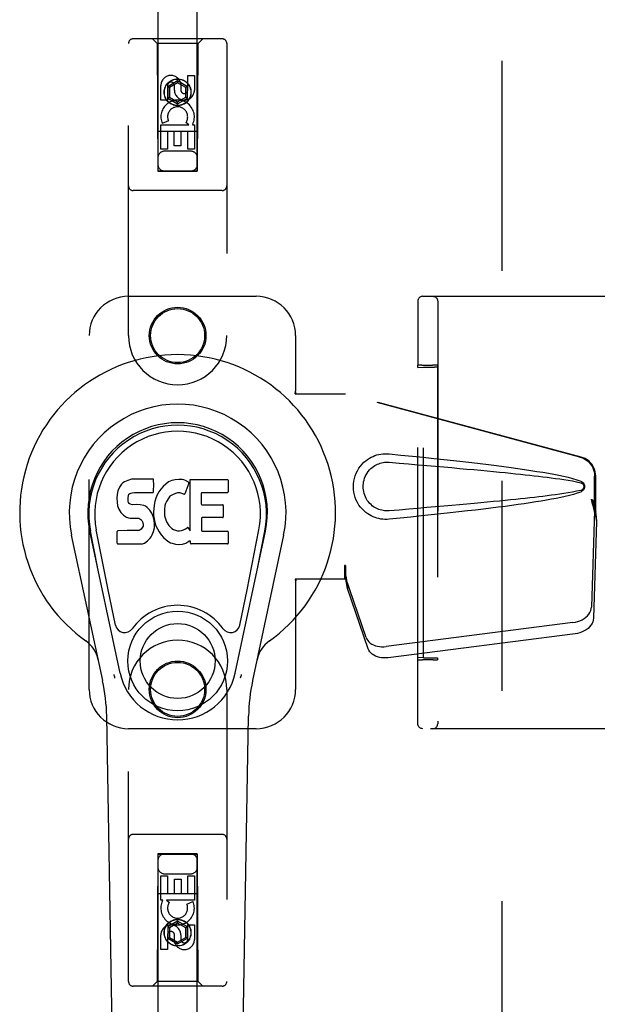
# Model space of a CAD drawing. Header units: inches. Extents: x 0 to 243, y 0 to 157.
# Tile 10 of 63: x 79.76 to 83.43, y 77.55 to 83.81. Entities that reach past the tile are written whole.
import ezdxf

# ---------------------------------------------------------------- set-up
doc = ezdxf.new("R2010")
doc.units = ezdxf.units.IN
doc.header["$LTSCALE"] = 13.357143
doc.header["$MEASUREMENT"] = 0
doc.linetypes.add('HIDDEN', pattern=[0.2, 0.1, -0.1])
doc.layers.add('DEFAULT_2', color=8, linetype='HIDDEN')
doc.layers.add('LEFTHAND_DOOR_ASSEMBLY', color=7, linetype='CONTINUOUS')

msp = doc.modelspace()

# ---------------------------------------------------------------- linework, layer by layer
at = {"layer": 'DEFAULT_2', "color": 8, "linetype": 'HIDDEN'}
for p, q in [((82.8232, 50.1541), (82.8232, 111.1961)), ((82.3189, 82.0501), (83.7038, 82.0501)), ((82.2876, 81.9936), (82.2872, 81.8328)), ((82.2877, 82.0106), (82.2876, 81.9936)), ((82.2878, 82.0157), (82.2877, 82.0106)), ((82.2878, 82.0176), (82.2878, 82.0157)), ((82.414, 82.0191), (82.414, 79.3311)), ((82.2872, 81.8328), (82.287, 81.612)), ((82.2887, 81.5981), (82.287, 81.612)), ((82.2887, 81.5981), (82.3236, 81.5995)), ((82.2887, 79.752), (82.2887, 81.5981)), ((82.3039, 81.6125), (82.2961, 81.6124)), ((82.3131, 81.6125), (82.3039, 81.6125)), ((82.3131, 81.6125), (82.381, 81.6126)), ((82.3236, 79.7506), (82.3236, 81.5995)), ((82.3236, 81.5995), (82.3936, 81.5995)), ((82.3905, 81.6125), (82.381, 81.6126)), ((82.412, 81.612), (82.4136, 81.5991)), ((82.4136, 81.5991), (82.4136, 79.751)), ((82.287, 79.7381), (82.2887, 79.752)), ((82.2871, 79.6371), (82.287, 79.7381)), ((82.3236, 79.7506), (82.2887, 79.752)), ((82.3084, 79.7376), (82.318, 79.7376)), ((82.3858, 79.7376), (82.318, 79.7376)), ((82.3236, 79.7506), (82.3936, 79.7506)), ((82.3858, 79.7376), (82.395, 79.7376)), ((82.395, 79.7376), (82.4029, 79.7377)), ((82.4136, 79.751), (82.412, 79.7381)), ((82.2871, 79.5371), (82.2871, 79.6371)), ((82.2872, 79.468), (82.2871, 79.5371)), ((82.2874, 79.4117), (82.2872, 79.468)), ((82.2875, 79.3723), (82.2874, 79.4117)), ((82.2876, 79.3484), (82.2875, 79.3723)), ((82.2877, 79.3371), (82.2876, 79.3484)), ((82.2878, 79.3337), (82.2877, 79.3371)), ((82.2878, 79.332), (82.2878, 79.3337)), ((82.2879, 79.3311), (82.2878, 79.332)), ((83.7038, 79.3001), (82.3189, 79.3001))]:
    msp.add_line(p, q, dxfattribs=at)
for points in [[(82.3189, 82.0501), (82.3133, 82.0495), (82.3084, 82.0482), (82.3043, 82.0464), (82.3007, 82.0441), (82.297, 82.041), (82.294, 82.0375), (82.2919, 82.0342), (82.2903, 82.031), (82.2891, 82.0276), (82.2884, 82.0245), (82.2881, 82.0227), (82.288, 82.0216), (82.2879, 82.0208), (82.2879, 82.0203), (82.2879, 82.0198), (82.2879, 82.0194), (82.2879, 82.019), (82.2878, 82.0186), (82.2878, 82.0176)], [(82.383, 82.0501), (82.3879, 82.0497), (82.3926, 82.0485), (82.3971, 82.0467), (82.4012, 82.0441), (82.4049, 82.041), (82.4081, 82.0373), (82.4106, 82.0331), (82.4125, 82.0286), (82.4136, 82.0239), (82.414, 82.0191)], [(82.2961, 81.6124), (82.2929, 81.6123), (82.2904, 81.6123), (82.2885, 81.6122), (82.2874, 81.6121), (82.287, 81.612)], [(82.412, 81.612), (82.4116, 81.6121), (82.4105, 81.6122), (82.4086, 81.6123), (82.4061, 81.6123), (82.4029, 81.6124), (82.3992, 81.6124), (82.3905, 81.6125)], [(82.287, 79.7381), (82.2874, 79.738), (82.2885, 79.7379), (82.2904, 79.7378), (82.2929, 79.7378), (82.2961, 79.7377), (82.2997, 79.7377), (82.3084, 79.7376)], [(82.4029, 79.7377), (82.4061, 79.7378), (82.4086, 79.7378), (82.4105, 79.7379), (82.4116, 79.738), (82.412, 79.7381)], [(82.3189, 79.3001), (82.3133, 79.3006), (82.3084, 79.3019), (82.3043, 79.3037), (82.3007, 79.306), (82.297, 79.3091), (82.294, 79.3126), (82.2919, 79.3159), (82.2903, 79.3191), (82.2891, 79.3225), (82.2884, 79.3256), (82.2881, 79.3274), (82.288, 79.3285), (82.2879, 79.3293), (82.2879, 79.3298), (82.2879, 79.3303), (82.2879, 79.3307), (82.2879, 79.3311)], [(82.383, 79.3001), (82.3879, 79.3004), (82.3926, 79.3016), (82.3971, 79.3034), (82.4012, 79.306), (82.4049, 79.3091), (82.4081, 79.3128), (82.4106, 79.317), (82.4125, 79.3215), (82.4136, 79.3262), (82.414, 79.3311)]]:
    msp.add_lwpolyline(points, dxfattribs=at)
for centre, start_param, end_param in [((82.3936, 81.5991), 0.002136, 1.572932), ((82.3936, 79.751), -1.572932, -0.002136)]:
    msp.add_ellipse(centre, major_axis=(0.02, 0), ratio=0.017455, start_param=start_param, end_param=end_param, dxfattribs=at)
at = {"layer": 'LEFTHAND_DOOR_ASSEMBLY', "color": 8, "linetype": 'HIDDEN'}
for p, q in [((80.6357, 110.8476), (80.6357, 82.8457)), ((80.8857, 82.8457), (80.8857, 110.8476)), ((81.0432, 83.6876), (80.4782, 83.6876)), ((80.6307, 83.6576), (80.6007, 83.6876)), ((80.8907, 83.6576), (80.9207, 83.6876)), ((80.4482, 81.8001), (80.4482, 83.6576)), ((80.6307, 83.6576), (80.6342, 82.8476)), ((80.8907, 83.6576), (80.6307, 83.6576)), ((80.8872, 82.8476), (80.8907, 83.6576)), ((81.0732, 83.6576), (81.0732, 81.8001)), ((80.7607, 83.4194), (80.6982, 83.3833)), ((80.7607, 83.4194), (80.7607, 83.4079)), ((80.8232, 83.3833), (80.7607, 83.4194)), ((80.8249, 83.3617), (80.8249, 83.4541)), ((80.8249, 83.4541), (80.8673, 83.4541)), ((80.8673, 83.4541), (80.8673, 83.3617)), ((80.6541, 83.2978), (80.6541, 83.3902)), ((80.6965, 83.3902), (80.6965, 83.2978)), ((80.6982, 83.3833), (80.6982, 83.3112)), ((80.6982, 83.3833), (80.7082, 83.3776)), ((80.7607, 83.4079), (80.7082, 83.3776)), ((80.7082, 83.3776), (80.7082, 83.3169)), ((80.7404, 83.3617), (80.7404, 83.3902)), ((80.8132, 83.3776), (80.7607, 83.4079)), ((80.7813, 83.404), (80.7813, 83.3578)), ((80.8232, 83.3833), (80.8132, 83.3776)), ((80.8132, 83.3169), (80.8132, 83.3776)), ((80.8232, 83.3112), (80.8232, 83.3833)), ((80.6965, 83.2978), (80.6541, 83.2978)), ((80.6982, 83.3112), (80.7082, 83.3169)), ((80.6982, 83.3112), (80.7607, 83.2751)), ((80.7082, 83.3169), (80.7607, 83.2866)), ((80.7607, 83.2866), (80.8132, 83.3169)), ((80.7607, 83.2751), (80.8232, 83.3112)), ((80.8232, 83.3112), (80.8132, 83.3169)), ((80.7607, 83.2751), (80.7607, 83.2866)), ((80.7022, 83.1659), (80.6631, 83.149)), ((80.6541, 82.9854), (80.6541, 83.1415)), ((80.6541, 83.1415), (80.8317, 83.1415)), ((80.8317, 83.1415), (80.8131, 83.1545)), ((80.8568, 83.145), (80.855, 83.1415)), ((80.855, 83.1415), (80.8673, 83.1415)), ((80.8673, 83.1415), (80.8673, 82.9854)), ((80.8883, 83.0976), (80.6331, 83.0976)), ((80.6965, 83.0989), (80.6965, 82.9854)), ((80.739, 83.0989), (80.6965, 83.0989)), ((80.739, 83.0067), (80.739, 83.0989)), ((80.7814, 83.0989), (80.7814, 83.0067)), ((80.8249, 83.0989), (80.7814, 83.0989)), ((80.8249, 82.9854), (80.8249, 83.0989)), ((80.6965, 82.9854), (80.6541, 82.9854)), ((80.7814, 83.0067), (80.739, 83.0067)), ((80.8673, 82.9854), (80.8249, 82.9854)), ((80.8457, 82.9726), (80.6757, 82.9726)), ((80.6342, 82.8476), (80.8872, 82.8476)), ((80.6357, 82.8489), (80.8857, 82.8489)), ((80.6357, 82.8457), (80.8857, 82.8457)), ((81.0432, 82.7226), (80.4782, 82.7226)), ((80.4482, 82.0501), (81.2607, 82.0501)), ((80.1982, 79.5501), (80.1982, 81.8001)), ((81.5107, 81.8001), (81.5107, 81.4469)), ((81.5077, 81.4301), (81.5107, 81.4469)), ((81.5077, 81.4301), (81.8287, 81.4301)), ((81.5151, 81.4301), (81.5107, 81.4469)), ((83.3184, 81.0277), (81.821, 81.4301)), ((83.3261, 81.0277), (81.8287, 81.4301)), ((83.4108, 80.6772), (83.4108, 80.907)), ((83.4185, 80.6772), (83.4185, 80.907)), ((83.389, 80.7588), (83.4108, 80.6772)), ((83.3967, 80.7588), (83.4185, 80.6772)), ((83.4101, 80.6886), (83.3909, 80.0735)), ((83.4101, 80.6886), (83.4236, 80.6176)), ((83.4185, 80.6772), (83.4108, 80.6772)), ((83.4124, 80.7047), (83.4211, 80.6485)), ((83.4236, 80.6176), (83.4045, 80.0025)), ((83.4211, 80.6485), (83.422, 80.6377)), ((83.422, 80.6377), (83.4229, 80.6274)), ((83.4229, 80.6274), (83.4236, 80.6176)), ((81.821, 80.3375), (81.821, 80.2501)), ((81.8287, 80.3375), (81.821, 80.3375)), ((81.8287, 80.3375), (81.8287, 80.2501)), ((81.5077, 80.2501), (81.5107, 80.2332)), ((81.8287, 80.2501), (81.5077, 80.2501)), ((81.5151, 80.2501), (81.5107, 80.2332)), ((81.5107, 80.2332), (81.5107, 79.5501)), ((81.9592, 79.8795), (81.8273, 80.2634)), ((81.8408, 80.1923), (81.8273, 80.2634)), ((81.8366, 80.2228), (81.8408, 80.1923)), ((81.9727, 79.8085), (81.8408, 80.1923)), ((83.2735, 79.9745), (82.086, 79.822)), ((83.287, 79.9034), (82.0995, 79.751)), ((80.4482, 77.6926), (80.4482, 79.5501)), ((81.0732, 79.5501), (81.0732, 77.6926)), ((81.2607, 79.3001), (80.4482, 79.3001)), ((81.0432, 78.6276), (80.4782, 78.6276)), ((80.6342, 78.5026), (80.6307, 77.6926)), ((80.6342, 78.5026), (80.8872, 78.5026)), ((80.6357, 78.5044), (80.6357, 50.5026)), ((80.8857, 78.5044), (80.6357, 78.5044)), ((80.8857, 78.5012), (80.6357, 78.5012)), ((80.8857, 50.5026), (80.8857, 78.5044)), ((80.8907, 77.6926), (80.8872, 78.5026)), ((80.6541, 78.2086), (80.6541, 78.3647)), ((80.6541, 78.3647), (80.6966, 78.3647)), ((80.6757, 78.3776), (80.8457, 78.3776)), ((80.6966, 78.3647), (80.6966, 78.2512)), ((80.7401, 78.2512), (80.7401, 78.3434)), ((80.7401, 78.3434), (80.7825, 78.3434)), ((80.7825, 78.3434), (80.7825, 78.2512)), ((80.8249, 78.2512), (80.8249, 78.3647)), ((80.8249, 78.3647), (80.8674, 78.3647)), ((80.8674, 78.3647), (80.8674, 78.2086)), ((80.6331, 78.2526), (80.8883, 78.2526)), ((80.6966, 78.2512), (80.7401, 78.2512)), ((80.7825, 78.2512), (80.8249, 78.2512)), ((80.6664, 78.2086), (80.6541, 78.2086)), ((80.6646, 78.2051), (80.6664, 78.2086)), ((80.8674, 78.2086), (80.6898, 78.2086)), ((80.6898, 78.2086), (80.7083, 78.1956)), ((80.8193, 78.1842), (80.8584, 78.2011)), ((80.7607, 78.075), (80.6982, 78.0389)), ((80.6982, 78.0389), (80.6982, 77.9668)), ((80.6982, 78.0389), (80.7082, 78.0332)), ((80.7607, 78.0635), (80.7082, 78.0332)), ((80.7082, 78.0332), (80.7082, 77.9726)), ((80.7607, 78.075), (80.7607, 78.0635)), ((80.8232, 78.0389), (80.7607, 78.075)), ((80.8132, 78.0332), (80.7607, 78.0635)), ((80.8232, 78.0389), (80.8132, 78.0332)), ((80.8132, 77.9726), (80.8132, 78.0332)), ((80.8232, 77.9668), (80.8232, 78.0389)), ((80.8249, 77.9599), (80.8249, 78.0523)), ((80.8249, 78.0523), (80.8674, 78.0523)), ((80.8674, 78.0523), (80.8674, 77.9599)), ((80.6541, 77.896), (80.6541, 77.9884)), ((80.6966, 77.9884), (80.6966, 77.896)), ((80.6982, 77.9668), (80.7082, 77.9726)), ((80.6982, 77.9668), (80.7607, 77.9307)), ((80.7082, 77.9726), (80.7607, 77.9422)), ((80.7401, 77.9461), (80.7401, 77.9923)), ((80.7607, 77.9422), (80.8132, 77.9726)), ((80.7607, 77.9307), (80.8232, 77.9668)), ((80.7811, 77.9884), (80.7811, 77.9599)), ((80.8232, 77.9668), (80.8132, 77.9726)), ((80.7607, 77.9307), (80.7607, 77.9422)), ((80.6966, 77.896), (80.6541, 77.896)), ((81.0432, 77.6626), (80.4782, 77.6626)), ((80.6307, 77.6926), (80.6007, 77.6626)), ((80.8907, 77.6926), (80.6307, 77.6926)), ((80.8907, 77.6926), (80.9207, 77.6626))]:
    msp.add_line(p, q, dxfattribs=at)
at = {"layer": 'LEFTHAND_DOOR_ASSEMBLY', "color": 7, "linetype": 'Continuous'}
for p, q in [((80.4045, 80.8549), (80.3908, 80.8353)), ((80.413, 80.8629), (80.4045, 80.8549)), ((80.4226, 80.8694), (80.413, 80.8629)), ((80.4442, 80.8791), (80.4226, 80.8694)), ((80.4676, 80.8865), (80.4442, 80.8791)), ((80.6072, 80.8865), (80.4676, 80.8865)), ((80.6089, 80.8436), (80.6072, 80.8865)), ((80.6849, 80.8561), (80.6686, 80.8409)), ((80.7031, 80.8691), (80.6849, 80.8561)), ((80.7235, 80.8779), (80.7031, 80.8691)), ((80.7453, 80.8828), (80.7235, 80.8779)), ((80.7674, 80.885), (80.7453, 80.8828)), ((80.79, 80.8846), (80.7674, 80.885)), ((80.8011, 80.8829), (80.79, 80.8846)), ((80.8116, 80.8795), (80.8011, 80.8829)), ((80.8317, 80.8623), (80.8055, 80.7941)), ((80.8303, 80.8675), (80.8116, 80.8795)), ((80.8405, 80.5593), (80.8405, 80.8844)), ((80.8405, 80.8844), (81.0773, 80.8844)), ((81.0818, 80.88), (81.0818, 80.8056)), ((80.3764, 80.7893), (80.3746, 80.7657)), ((80.3815, 80.8127), (80.3764, 80.7893)), ((80.3908, 80.8353), (80.3815, 80.8127)), ((80.4463, 80.769), (80.4484, 80.784)), ((80.4484, 80.784), (80.4515, 80.7907)), ((80.4515, 80.7907), (80.4573, 80.7956)), ((80.4573, 80.7956), (80.4716, 80.8)), ((80.4716, 80.8), (80.4865, 80.8012)), ((80.4865, 80.8012), (80.5994, 80.8012)), ((80.5994, 80.8012), (80.605, 80.8017)), ((80.605, 80.8017), (80.6068, 80.8071)), ((80.6068, 80.8071), (80.608, 80.8199)), ((80.608, 80.8199), (80.6089, 80.8436)), ((80.6301, 80.7865), (80.6216, 80.7658)), ((80.6409, 80.806), (80.6301, 80.7865)), ((80.6539, 80.8241), (80.6409, 80.806)), ((80.6686, 80.8409), (80.6539, 80.8241)), ((80.7229, 80.786), (80.7122, 80.7786)), ((80.7478, 80.7966), (80.7229, 80.786)), ((80.7606, 80.7999), (80.7478, 80.7966)), ((80.7739, 80.7997), (80.7606, 80.7999)), ((80.7871, 80.7966), (80.7739, 80.7997)), ((80.7995, 80.7916), (80.7871, 80.7966)), ((80.9106, 80.7966), (80.9106, 80.7292)), ((81.0773, 80.8011), (80.9151, 80.8011)), ((80.3746, 80.7657), (80.3754, 80.7418)), ((80.3754, 80.7418), (80.3793, 80.7183)), ((80.4457, 80.754), (80.4463, 80.769)), ((80.4464, 80.7464), (80.4457, 80.754)), ((80.4486, 80.7393), (80.4464, 80.7464)), ((80.4532, 80.7333), (80.4486, 80.7393)), ((80.4593, 80.7288), (80.4532, 80.7333)), ((80.4737, 80.7248), (80.4593, 80.7288)), ((80.4978, 80.7256), (80.4737, 80.7248)), ((80.5217, 80.7244), (80.4978, 80.7256)), ((80.5452, 80.7193), (80.5217, 80.7244)), ((80.6114, 80.7225), (80.6068, 80.6781)), ((80.6155, 80.7444), (80.6114, 80.7225)), ((80.6216, 80.7658), (80.6155, 80.7444)), ((80.6801, 80.7206), (80.6769, 80.6938)), ((80.6839, 80.7332), (80.6801, 80.7206)), ((80.6898, 80.745), (80.6839, 80.7332)), ((80.7039, 80.7682), (80.6898, 80.745)), ((80.7122, 80.7786), (80.7039, 80.7682)), ((80.9151, 80.7247), (81.0463, 80.7247)), ((81.0508, 80.7202), (81.0508, 80.6471)), ((80.3793, 80.7183), (80.3877, 80.696)), ((80.3877, 80.696), (80.4005, 80.6758)), ((80.4005, 80.6758), (80.4168, 80.6585)), ((80.4168, 80.6585), (80.4367, 80.6454)), ((80.5561, 80.7144), (80.5452, 80.7193)), ((80.566, 80.7076), (80.5561, 80.7144)), ((80.5832, 80.6907), (80.566, 80.7076)), ((80.5963, 80.6707), (80.5832, 80.6907)), ((80.6057, 80.6486), (80.5963, 80.6707)), ((80.6068, 80.6781), (80.6077, 80.6559)), ((80.6769, 80.6938), (80.6762, 80.6668)), ((80.6762, 80.6668), (80.6775, 80.6537)), ((80.4367, 80.6454), (80.4478, 80.6412)), ((80.4478, 80.6412), (80.4595, 80.6392)), ((80.4595, 80.6392), (80.507, 80.6387)), ((80.507, 80.6387), (80.5146, 80.638)), ((80.5146, 80.638), (80.5215, 80.6356)), ((80.5215, 80.6356), (80.5276, 80.6311)), ((80.5276, 80.6311), (80.5325, 80.6251)), ((80.5325, 80.6251), (80.539, 80.6116)), ((80.539, 80.6116), (80.5414, 80.5964)), ((80.5414, 80.5964), (80.5407, 80.5889)), ((80.6119, 80.6254), (80.6057, 80.6486)), ((80.6077, 80.6559), (80.6108, 80.6338)), ((80.6108, 80.6338), (80.6154, 80.6119)), ((80.6145, 80.6015), (80.6119, 80.6254)), ((80.6128, 80.5776), (80.6145, 80.6015)), ((80.6154, 80.6119), (80.6224, 80.5908)), ((80.6775, 80.6537), (80.6806, 80.6408)), ((80.6806, 80.6408), (80.6908, 80.616)), ((80.6908, 80.616), (80.7041, 80.5928)), ((80.9119, 80.6381), (80.9119, 80.5606)), ((81.0463, 80.6426), (80.9163, 80.6426)), ((80.3949, 79.6526), (80.2024, 80.5561)), ((80.2506, 80.3297), (80.2063, 80.5569)), ((80.3181, 80.1829), (80.2436, 80.5642)), ((80.3771, 80.4799), (80.3771, 80.5547)), ((80.4409, 80.5598), (80.3816, 80.5592)), ((80.5017, 80.56), (80.4409, 80.5598)), ((80.5169, 80.5612), (80.5017, 80.56)), ((80.5233, 80.5646), (80.5169, 80.5612)), ((80.5288, 80.5699), (80.5233, 80.5646)), ((80.5381, 80.582), (80.5288, 80.5699)), ((80.5407, 80.5889), (80.5381, 80.582)), ((80.5926, 80.5213), (80.598, 80.532)), ((80.598, 80.532), (80.6066, 80.5544)), ((80.6066, 80.5544), (80.6128, 80.5776)), ((80.6224, 80.5908), (80.6438, 80.5516)), ((80.6438, 80.5516), (80.6564, 80.5331)), ((80.6564, 80.5331), (80.671, 80.5165)), ((80.7041, 80.5928), (80.7128, 80.5828)), ((80.7128, 80.5828), (80.7229, 80.574)), ((80.7229, 80.574), (80.7341, 80.5666)), ((80.7341, 80.5666), (80.7465, 80.5617)), ((80.7465, 80.5617), (80.7597, 80.5594)), ((80.7597, 80.5594), (80.7731, 80.5589)), ((80.7731, 80.5589), (80.7862, 80.5608)), ((80.7862, 80.5608), (80.799, 80.5649)), ((80.799, 80.5649), (80.8111, 80.5704)), ((80.8111, 80.5704), (80.8222, 80.5778)), ((80.8286, 80.5768), (80.8405, 80.5593)), ((80.9163, 80.5561), (81.0779, 80.5561)), ((81.0824, 80.5516), (81.0824, 80.4795)), ((81.1265, 79.6526), (81.3191, 80.5561)), ((81.2033, 80.1829), (81.2779, 80.5642)), ((81.2708, 80.3297), (81.3152, 80.5569)), ((80.2842, 79.6055), (80.0869, 80.5315)), ((80.3819, 80.475), (80.526, 80.475)), ((80.526, 80.475), (80.5379, 80.4766)), ((80.5379, 80.4766), (80.5491, 80.4806)), ((80.5491, 80.4806), (80.5689, 80.4945)), ((80.5689, 80.4945), (80.5859, 80.5113)), ((80.5859, 80.5113), (80.5926, 80.5213)), ((80.671, 80.5165), (80.6875, 80.5015)), ((80.6875, 80.5015), (80.7052, 80.4877)), ((80.7052, 80.4877), (80.715, 80.4826)), ((80.715, 80.4826), (80.7255, 80.479)), ((80.7255, 80.479), (80.7473, 80.4734)), ((80.7473, 80.4734), (80.7692, 80.4708)), ((80.7692, 80.4708), (80.7914, 80.474)), ((80.7914, 80.474), (80.8127, 80.4807)), ((80.8127, 80.4807), (80.8316, 80.4923)), ((80.8316, 80.4923), (80.8318, 80.4924)), ((80.8424, 80.4924), (80.8318, 80.4924)), ((80.8424, 80.4795), (80.8424, 80.4924)), ((81.0779, 80.475), (80.8468, 80.475)), ((81.4346, 80.5315), (81.2372, 79.6055)), ((80.3661, 79.9579), (80.3181, 80.1829)), ((81.1553, 79.9579), (81.2033, 80.1829)), ((80.3822, 75.2406), (80.31, 79.3799)), ((81.1392, 75.2406), (81.2115, 79.3799))]:
    msp.add_line(p, q, dxfattribs=at)
at = {"layer": 'LEFTHAND_DOOR_ASSEMBLY', "color": 8, "linetype": 'HIDDEN'}
for points in [[(82.1046, 80.632), (82.0917, 80.6312), (82.0789, 80.6311), (82.0659, 80.6319), (82.0531, 80.6335), (82.0403, 80.6359), (82.0277, 80.6391), (82.0155, 80.643), (82.0036, 80.6477), (81.9919, 80.6531), (81.9804, 80.6594), (81.969, 80.6667), (81.9576, 80.6751), (81.9462, 80.6847), (81.935, 80.6957), (81.924, 80.7085), (81.9136, 80.7225), (81.9044, 80.7378), (81.8963, 80.7538), (81.8898, 80.7705), (81.8846, 80.7875), (81.881, 80.8046), (81.8788, 80.8219), (81.878, 80.8392), (81.8787, 80.8565), (81.8807, 80.8738), (81.8842, 80.8909), (81.8892, 80.9079), (81.8956, 80.9246), (81.9035, 80.9407), (81.9127, 80.9561), (81.9229, 80.9703), (81.9339, 80.9832), (81.9451, 80.9944), (81.9565, 81.0042), (81.9679, 81.0127), (81.9795, 81.0201), (81.9911, 81.0265), (82.0028, 81.0321), (82.0149, 81.0369), (82.0272, 81.0409), (82.0398, 81.0441), (82.0527, 81.0466), (82.0656, 81.0482)], [(82.0656, 81.0482), (82.0786, 81.049), (82.0916, 81.0489), (82.1046, 81.0481)], [(82.1046, 81.0481), (82.1802, 81.0405), (82.2529, 81.0331), (82.3225, 81.0259), (82.3894, 81.0189), (82.4535, 81.012), (82.5151, 81.0052), (82.574, 80.9986), (82.6306, 80.9921), (82.6848, 80.9857), (82.7368, 80.9794), (82.7867, 80.9731), (82.8345, 80.967), (82.8803, 80.9609), (82.9242, 80.9549), (82.9662, 80.9489), (83.0065, 80.9429), (83.0451, 80.9368), (83.0821, 80.9308), (83.1174, 80.9247), (83.1512, 80.9185), (83.1835, 80.9122), (83.2143, 80.9057), (83.2437, 80.8989), (83.2716, 80.8916), (83.298, 80.8837), (83.3229, 80.875)], [(82.1046, 80.6855), (82.0953, 80.6851), (82.0859, 80.6852), (82.0765, 80.6858), (82.0671, 80.6871), (82.0579, 80.689), (82.0488, 80.6914), (82.0399, 80.6944), (82.0313, 80.6979), (82.0228, 80.7019), (82.0146, 80.7066), (82.0063, 80.7119), (81.9982, 80.718), (81.99, 80.725), (81.982, 80.733), (81.9741, 80.7422), (81.9666, 80.7523), (81.9601, 80.7631), (81.9544, 80.7743), (81.9498, 80.7855), (81.9462, 80.7967), (81.9435, 80.8077), (81.9417, 80.8184), (81.9406, 80.8289), (81.9402, 80.8393), (81.9405, 80.8496), (81.9415, 80.8601), (81.9432, 80.8708), (81.9457, 80.8816), (81.9492, 80.8928), (81.9536, 80.904), (81.9591, 80.9153), (81.9656, 80.9262), (81.9729, 80.9365), (81.9808, 80.9459), (81.9888, 80.954), (81.9971, 80.9612), (82.0053, 80.9675), (82.0137, 80.973), (82.0221, 80.9778), (82.0306, 80.9819), (82.0393, 80.9855), (82.0483, 80.9885), (82.0575, 80.991), (82.0668, 80.9929), (82.0762, 80.9942), (82.0857, 80.9949), (82.0952, 80.995), (82.1046, 80.9946)], [(82.1046, 80.9946), (82.168, 80.9892), (82.2292, 80.9841), (82.2882, 80.979), (82.3452, 80.9741), (82.4, 80.9694), (82.4528, 80.9647), (82.5036, 80.9602), (82.5524, 80.9559), (82.5992, 80.9516), (82.6442, 80.9475), (82.6873, 80.9435), (82.7286, 80.9396), (82.7681, 80.9358), (82.8058, 80.9321), (82.8418, 80.9285), (82.8761, 80.9251), (82.9088, 80.9217), (82.9402, 80.9184), (82.9703, 80.9152), (82.9994, 80.912), (83.0276, 80.9088), (83.0553, 80.9056), (83.0824, 80.9024), (83.1093, 80.8991), (83.1361, 80.8957), (83.1629, 80.8921), (83.1898, 80.8884), (83.2166, 80.8844), (83.2434, 80.8802), (83.2701, 80.8755), (83.2966, 80.8701), (83.323, 80.8642)], [(83.3184, 81.0277), (83.3314, 81.0234), (83.3437, 81.0179), (83.3554, 81.0109), (83.3663, 81.0027), (83.3762, 80.9934), (83.3851, 80.9831), (83.3927, 80.9718), (83.3991, 80.9598), (83.4042, 80.9472), (83.4079, 80.934), (83.4101, 80.9207), (83.4108, 80.907)], [(83.4185, 80.907), (83.4177, 80.9207), (83.4155, 80.934), (83.4119, 80.9472), (83.4068, 80.9598), (83.4004, 80.9718), (83.3927, 80.9831), (83.3839, 80.9934), (83.374, 81.0027), (83.3631, 81.0109), (83.3514, 81.0179), (83.3391, 81.0234), (83.3261, 81.0277)], [(83.3229, 80.875), (83.3289, 80.8719), (83.3342, 80.8681), (83.3387, 80.8634), (83.3424, 80.8581), (83.345, 80.8525), (83.3466, 80.8465), (83.3472, 80.8403), (83.3467, 80.834), (83.3451, 80.828), (83.3425, 80.8223), (83.3389, 80.8169), (83.3343, 80.8122), (83.329, 80.8082), (83.3228, 80.8051)], [(83.323, 80.8642), (83.3281, 80.8624), (83.3325, 80.8599), (83.3364, 80.8567), (83.3394, 80.8529), (83.3417, 80.8489), (83.343, 80.8445), (83.3434, 80.8398), (83.3429, 80.8352), (83.3415, 80.8309), (83.3393, 80.8269), (83.3362, 80.8233), (83.3324, 80.8201), (83.328, 80.8177), (83.323, 80.8159)], [(83.323, 80.8159), (83.2967, 80.81), (83.2702, 80.8046), (83.2435, 80.8), (83.2168, 80.7957), (83.19, 80.7918), (83.1633, 80.788), (83.1365, 80.7845), (83.1098, 80.7811), (83.0829, 80.7778), (83.0558, 80.7745), (83.0283, 80.7714), (83.0001, 80.7682), (82.971, 80.765), (82.941, 80.7618), (82.9097, 80.7585), (82.8769, 80.7551), (82.8426, 80.7517), (82.8066, 80.7481), (82.7689, 80.7444), (82.7294, 80.7406), (82.6881, 80.7367), (82.645, 80.7327), (82.6, 80.7286), (82.5531, 80.7243), (82.5042, 80.7199), (82.4534, 80.7154), (82.4005, 80.7108), (82.3456, 80.706), (82.2886, 80.7011), (82.2294, 80.6961), (82.1681, 80.6909), (82.1046, 80.6855)], [(83.3228, 80.8051), (83.3002, 80.7971), (83.2762, 80.7897), (83.251, 80.783), (83.2244, 80.7767), (83.1965, 80.7706), (83.1674, 80.7647), (83.137, 80.7589), (83.1053, 80.7533), (83.0722, 80.7476), (83.0376, 80.7421), (83.0016, 80.7365), (82.9641, 80.7309), (82.925, 80.7254), (82.8843, 80.7197), (82.8419, 80.7141), (82.7978, 80.7084), (82.7519, 80.7026), (82.7041, 80.6968), (82.6543, 80.6908), (82.6025, 80.6848), (82.5485, 80.6786), (82.4924, 80.6724), (82.434, 80.666), (82.3732, 80.6595), (82.3099, 80.6529), (82.2442, 80.6461), (82.1757, 80.6391), (82.1046, 80.632)], [(83.389, 80.7588), (83.3943, 80.7392), (83.3997, 80.7201), (83.4051, 80.7011), (83.4105, 80.6828), (83.4158, 80.6653), (83.4211, 80.6485)], [(83.3967, 80.7588), (83.3993, 80.7492), (83.4019, 80.7398), (83.4046, 80.7305), (83.4072, 80.7216), (83.4098, 80.713), (83.4124, 80.7047)], [(83.4124, 80.7047), (83.412, 80.7019), (83.4117, 80.6991), (83.4113, 80.6964), (83.4109, 80.6938), (83.4105, 80.6912), (83.4101, 80.6886)], [(81.821, 80.3375), (81.8235, 80.3173), (81.8262, 80.2973), (81.8288, 80.2776), (81.8315, 80.2585), (81.8366, 80.2228)], [(81.8282, 80.2973), (81.8281, 80.2879), (81.8279, 80.279)], [(81.8287, 80.3375), (81.8285, 80.3272), (81.8282, 80.2973)], [(81.8355, 80.2305), (81.8339, 80.2415), (81.8318, 80.2588), (81.8301, 80.2748), (81.829, 80.2893), (81.8284, 80.3021), (81.8283, 80.3098)], [(81.8279, 80.279), (81.8277, 80.2736), (81.8276, 80.2709), (81.8275, 80.2683), (81.8274, 80.2658), (81.8273, 80.2634)], [(83.2735, 79.9745), (83.2889, 79.9772), (83.3038, 79.9812), (83.3182, 79.9865), (83.3319, 79.993), (83.3445, 80.0007), (83.3559, 80.0093), (83.366, 80.0188), (83.3745, 80.029), (83.3813, 80.0397), (83.3864, 80.0508), (83.3896, 80.0621), (83.3909, 80.0735)], [(83.4045, 80.0025), (83.4032, 79.991), (83.4, 79.9798), (83.3949, 79.9687), (83.3881, 79.9579), (83.3795, 79.9477), (83.3695, 79.9383), (83.3581, 79.9296), (83.3454, 79.922), (83.3318, 79.9155), (83.3174, 79.9101), (83.3025, 79.9061), (83.287, 79.9034)], [(81.9592, 79.8795), (81.9634, 79.8699), (81.9691, 79.8609), (81.9763, 79.8525), (81.9848, 79.8449), (81.9946, 79.8382), (82.0056, 79.8325), (82.0175, 79.8279), (82.0302, 79.8243), (82.0437, 79.8219), (82.0575, 79.8207), (82.0716, 79.8208), (82.086, 79.822)], [(82.0995, 79.751), (82.0852, 79.7497), (82.0711, 79.7497), (82.0572, 79.7509), (82.0438, 79.7533), (82.031, 79.7568), (82.0191, 79.7615), (82.0082, 79.7672), (81.9984, 79.7739), (81.9898, 79.7815), (81.9826, 79.7899), (81.9769, 79.7988), (81.9727, 79.8085)]]:
    msp.add_lwpolyline(points, dxfattribs=at)
at = {"layer": 'LEFTHAND_DOOR_ASSEMBLY', "color": 7, "linetype": 'Continuous'}
for points in [[(80.3625, 79.6222), (80.3607, 79.6277), (80.3591, 79.6332), (80.3577, 79.6388), (80.3564, 79.6444)], [(81.165, 79.6444), (81.1638, 79.6388), (81.1623, 79.6332), (81.1607, 79.6277), (81.159, 79.6222)]]:
    msp.add_lwpolyline(points, dxfattribs=at)
at = {"layer": 'LEFTHAND_DOOR_ASSEMBLY', "color": 8, "linetype": 'HIDDEN'}
for centre, radius in [((80.7607, 83.3476), 0.085), ((80.7607, 83.3476), 0.0845), ((80.7607, 81.8001), 0.18), ((80.7607, 81.8001), 0.1715), ((80.7607, 79.5501), 0.18), ((80.7607, 79.5501), 0.1715), ((80.7607, 78.0026), 0.085), ((80.7607, 78.0026), 0.0845)]:
    msp.add_circle(centre, radius, dxfattribs=at)
at = {"layer": 'LEFTHAND_DOOR_ASSEMBLY', "color": 7, "linetype": 'Continuous'}
for radius in [0.3169, 0.2382]:
    msp.add_circle((80.7607, 79.7306), radius, dxfattribs=at)
at = {"layer": 'LEFTHAND_DOOR_ASSEMBLY', "color": 8, "linetype": 'HIDDEN'}
for centre, radius, start, end in [((80.4782, 83.6576), 0.03, 90, 180), ((81.0432, 83.6576), 0.03, 0, 90), ((80.7185, 83.3903), 0.0644, 12.29948, 180.07752), ((80.7185, 83.3902), 0.0219, 359.90115, 180), ((80.8038, 83.3617), 0.0635, 180, 360), ((80.8029, 83.3617), 0.0219, 190.307, 360), ((80.7608, 83.1913), 0.1065, 334.26362, 203.40274), ((80.7608, 83.1913), 0.0639, 324.88948, 203.40261), ((80.6757, 82.9326), 0.04, 90, 180), ((80.8457, 82.9326), 0.04, 0, 90), ((80.6757, 82.8876), 0.04, 180, 270), ((80.8457, 82.8876), 0.04, 270, 360), ((80.4782, 82.7526), 0.03, 180, 270), ((81.0432, 82.7526), 0.03, 270, 360), ((80.4482, 81.8001), 0.25, 90, 180), ((81.2607, 81.8001), 0.25, 0, 90), ((80.7607, 81.8001), 0.3125, 180, 360), ((80.7607, 79.5501), 0.3125, 0, 180), ((80.4482, 79.5501), 0.25, 180, 270), ((81.2607, 79.5501), 0.25, 270, 360), ((80.4782, 78.5976), 0.03, 90, 180), ((81.0432, 78.5976), 0.03, 0, 90), ((80.6757, 78.4626), 0.04, 90, 180), ((80.8457, 78.4626), 0.04, 0, 90), ((80.6757, 78.4176), 0.04, 180, 270), ((80.8457, 78.4176), 0.04, 270, 360), ((80.7606, 78.1588), 0.1065, 154.26362, 23.40274), ((80.7606, 78.1588), 0.0639, 144.88948, 23.40261), ((80.7176, 77.9884), 0.0635, 0, 180), ((80.7185, 77.9884), 0.0219, 10.307, 180), ((80.803, 77.9598), 0.0644, 192.29948, 0.07752), ((80.803, 77.9599), 0.0219, 179.90115, 360), ((80.4782, 77.6926), 0.03, 180, 270), ((81.0432, 77.6926), 0.03, 270, 360)]:
    msp.add_arc(centre, radius, start, end, dxfattribs=at)
at = {"layer": 'LEFTHAND_DOOR_ASSEMBLY', "color": 7, "linetype": 'Continuous'}
for centre, radius, start, end in [((80.7607, 80.6751), 1.0039, 305.50661, 234.49339), ((80.7607, 80.6751), 0.689, 347.97034, 192.02966), ((80.7607, 80.6751), 0.5709, 347.97034, 192.02966), ((80.7607, 80.6652), 0.5269, 348.94024, 191.0594), ((80.8275, 80.8639), 0.00448, 339.00164, 51.87288), ((81.0773, 80.88), 0.00448, 0, 90), ((80.8013, 80.7957), 0.00448, 246.1578, 339.00164), ((80.9151, 80.7966), 0.00448, 90, 180), ((81.0773, 80.8056), 0.00448, 270, 360), ((80.9151, 80.7292), 0.00448, 180, 270), ((81.0463, 80.7202), 0.00448, 0, 90), ((80.9163, 80.6381), 0.00448, 90, 180), ((81.0463, 80.6471), 0.00448, 270, 360), ((80.3816, 80.5547), 0.00448, 90, 180.01188), ((80.8249, 80.5743), 0.00448, 34.0893, 127.3444), ((80.9163, 80.5606), 0.00448, 180, 270), ((81.0779, 80.5516), 0.00448, 0, 90), ((80.3819, 80.4799), 0.00483, 180, 270), ((80.8468, 80.4795), 0.00448, 180, 270), ((81.0779, 80.4795), 0.00448, 270, 360), ((80.7607, 79.7306), 0.3543, 35.42367, 144.57633), ((80.4239, 79.9702), 0.0591, 192.02966, 324.57633), ((81.0976, 79.9702), 0.0591, 215.42367, 347.97034), ((80.0633, 79.6976), 0.1969, 12.02966, 54.49339), ((81.4581, 79.6976), 0.1969, 125.50661, 167.97034), ((79.129, 79.3593), 1.1811, 1, 12.02966), ((80.7607, 79.7306), 0.374, 192.02966, 347.97034), ((82.3924, 79.3593), 1.1811, 167.97034, 179)]:
    msp.add_arc(centre, radius, start, end, dxfattribs=at)
msp.add_ellipse((80.7607, 80.6652), major_axis=(0, 0.565), ratio=0.999848, start_param=-1.76365, end_param=1.76365, dxfattribs=at)

doc.saveas('drawing.dxf')
